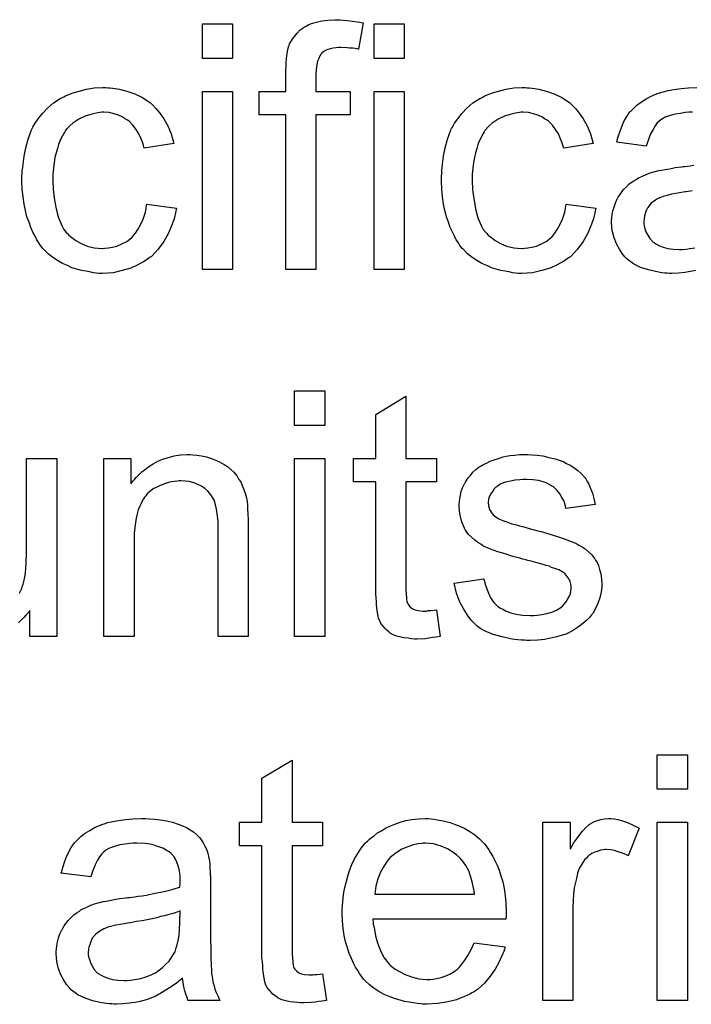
# Model space of a CAD drawing. Extents: x -2 to 8.5, y -2.9 to 5.2.
# Tile 182 of 207: x 3.676 to 3.896, y 3.636 to 3.957. Entities that reach past the tile are written whole.
import ezdxf

# ---------------------------------------------------------------- set-up
doc = ezdxf.new("R2010")
doc.units = 0
doc.layers.add('acc-ni-360-20-out-a_document', color=1, linetype='CONTINUOUS')

msp = doc.modelspace()

# ---------------------------------------------------------------- linework, layer by layer
at = {"layer": 'acc-ni-360-20-out-a_document', "color": 1}
for points in [[(3.745966, 3.944332), (3.736132, 3.944332), (3.736132, 3.955555), (3.745966, 3.955555), (3.745966, 3.944332)], [(3.782065, 3.956828), (3.783453, 3.956712), (3.785073, 3.956481), (3.786693, 3.956249), (3.788544, 3.955902), (3.78704, 3.947341), (3.786924, 3.947341), (3.786577, 3.947456), (3.785999, 3.947572), (3.785189, 3.947688), (3.784263, 3.947688), (3.783338, 3.947803), (3.781255, 3.947919), (3.780561, 3.947919), (3.779751, 3.947803), (3.778825, 3.947688), (3.777784, 3.947456), (3.776743, 3.947109), (3.775817, 3.946646), (3.775007, 3.945952), (3.774891, 3.945836), (3.774776, 3.945605), (3.774429, 3.945142), (3.774081, 3.944332), (3.773734, 3.943407), (3.773503, 3.94225), (3.773272, 3.940746), (3.773156, 3.938894), (3.773156, 3.933572), (3.784379, 3.933572), (3.784379, 3.925936), (3.773156, 3.925936), (3.773156, 3.875491), (3.763321, 3.875491), (3.763321, 3.925936), (3.754644, 3.925936), (3.754644, 3.933572), (3.763321, 3.933572), (3.763321, 3.939704), (3.763321, 3.93982), (3.763321, 3.939936), (3.763321, 3.94063), (3.763437, 3.941671), (3.763437, 3.942944), (3.763553, 3.944332), (3.763784, 3.945836), (3.764016, 3.947225), (3.764363, 3.948382), (3.764478, 3.948497), (3.764594, 3.949076), (3.764941, 3.94977), (3.76552, 3.95058), (3.766214, 3.951506), (3.767024, 3.952547), (3.768065, 3.953588), (3.769338, 3.954514), (3.769454, 3.95463), (3.770032, 3.954861), (3.770842, 3.955324), (3.771999, 3.955787), (3.773387, 3.956134), (3.775123, 3.956597), (3.77709, 3.956828), (3.779404, 3.956944), (3.781023, 3.956944), (3.782065, 3.956828)], [(3.801965, 3.944332), (3.792131, 3.944332), (3.792131, 3.955555), (3.801965, 3.955555), (3.801965, 3.944332)], [(3.70524, 3.934729), (3.705934, 3.934729), (3.70686, 3.934613), (3.709058, 3.934266), (3.711488, 3.933688), (3.714033, 3.932762), (3.716579, 3.931605), (3.719008, 3.929985), (3.719124, 3.929985), (3.71924, 3.929754), (3.719934, 3.92906), (3.720975, 3.928019), (3.722248, 3.926515), (3.723521, 3.924663), (3.724793, 3.922349), (3.72595, 3.919688), (3.72676, 3.916564), (3.717157, 3.91506), (3.717157, 3.915176), (3.717041, 3.915292), (3.716926, 3.915986), (3.716579, 3.917027), (3.716, 3.9183), (3.715422, 3.919688), (3.714496, 3.921192), (3.713455, 3.922581), (3.712298, 3.923738), (3.712182, 3.923853), (3.711719, 3.9242), (3.710909, 3.924663), (3.709984, 3.925242), (3.708711, 3.92582), (3.707323, 3.926283), (3.705703, 3.92663), (3.703967, 3.926746), (3.703273, 3.926746), (3.702695, 3.92663), (3.701422, 3.926515), (3.699686, 3.926052), (3.697835, 3.925473), (3.695753, 3.924548), (3.693786, 3.923159), (3.69286, 3.922349), (3.691934, 3.921424), (3.691934, 3.921308), (3.691703, 3.921192), (3.691472, 3.920845), (3.69124, 3.920382), (3.690893, 3.919804), (3.69043, 3.91911), (3.690083, 3.9183), (3.68962, 3.917374), (3.689158, 3.916217), (3.688811, 3.914945), (3.688348, 3.913556), (3.688001, 3.912052), (3.687769, 3.910432), (3.687538, 3.908581), (3.687307, 3.906614), (3.687307, 3.904532), (3.687307, 3.904416), (3.687307, 3.904069), (3.687307, 3.903374), (3.687422, 3.90268), (3.687422, 3.901639), (3.687538, 3.900598), (3.687885, 3.898052), (3.688348, 3.895276), (3.689158, 3.892383), (3.690199, 3.889838), (3.690893, 3.888565), (3.691703, 3.887524), (3.691934, 3.887292), (3.692513, 3.886714), (3.693554, 3.885904), (3.694827, 3.884978), (3.696562, 3.883937), (3.698529, 3.883127), (3.700843, 3.882548), (3.702116, 3.882433), (3.703389, 3.882317), (3.70362, 3.882317), (3.704314, 3.882433), (3.705471, 3.882548), (3.706744, 3.88278), (3.708248, 3.883127), (3.709868, 3.883821), (3.711488, 3.884631), (3.712992, 3.885788), (3.713223, 3.885904), (3.71357, 3.886482), (3.714265, 3.887292), (3.715075, 3.888565), (3.715884, 3.890069), (3.71681, 3.89192), (3.717504, 3.894234), (3.717967, 3.89678), (3.727686, 3.895507), (3.727686, 3.895391), (3.72757, 3.895044), (3.727454, 3.894581), (3.727339, 3.893887), (3.727107, 3.892961), (3.726876, 3.892036), (3.726066, 3.889722), (3.725025, 3.887292), (3.723521, 3.884631), (3.721669, 3.882086), (3.720628, 3.880929), (3.719471, 3.879772), (3.719355, 3.879656), (3.719124, 3.87954), (3.718777, 3.879309), (3.718314, 3.878962), (3.717736, 3.878499), (3.716926, 3.878036), (3.716, 3.877573), (3.715075, 3.876995), (3.71276, 3.875954), (3.709984, 3.875144), (3.706976, 3.87445), (3.70524, 3.874334), (3.703505, 3.874218), (3.702347, 3.874218), (3.701538, 3.874334), (3.700496, 3.87445), (3.699339, 3.874681), (3.698067, 3.874912), (3.696678, 3.875144), (3.693554, 3.876069), (3.69205, 3.876764), (3.69043, 3.877458), (3.688811, 3.878383), (3.687307, 3.879425), (3.685802, 3.880582), (3.684414, 3.88197), (3.684298, 3.882086), (3.684067, 3.882317), (3.68372, 3.88278), (3.683257, 3.883358), (3.682794, 3.884168), (3.6821, 3.88521), (3.681521, 3.886367), (3.680827, 3.887639), (3.680133, 3.889143), (3.679555, 3.890879), (3.67886, 3.892614), (3.678398, 3.894697), (3.677935, 3.89678), (3.677588, 3.899209), (3.677356, 3.901639), (3.677241, 3.9043), (3.677241, 3.904416), (3.677241, 3.904763), (3.677241, 3.905226), (3.677241, 3.90592), (3.677356, 3.90673), (3.677356, 3.907655), (3.677472, 3.908697), (3.677588, 3.909854), (3.677935, 3.912399), (3.678513, 3.915176), (3.679207, 3.917953), (3.680249, 3.920729), (3.680249, 3.920845), (3.680365, 3.921077), (3.680596, 3.921424), (3.680827, 3.921887), (3.681521, 3.923159), (3.682563, 3.924663), (3.683951, 3.926399), (3.685571, 3.928134), (3.687538, 3.92987), (3.689736, 3.931258), (3.689852, 3.931258), (3.690083, 3.931374), (3.69043, 3.931605), (3.690893, 3.931837), (3.691472, 3.932068), (3.692166, 3.932415), (3.693901, 3.933109), (3.695868, 3.933688), (3.698298, 3.934266), (3.700843, 3.934729), (3.70362, 3.934845), (3.704546, 3.934845), (3.70524, 3.934729)], [(3.745966, 3.875491), (3.736132, 3.875491), (3.736132, 3.933572), (3.745966, 3.933572), (3.745966, 3.875491)], [(3.801965, 3.875491), (3.792131, 3.875491), (3.792131, 3.933572), (3.801965, 3.933572), (3.801965, 3.875491)], [(3.842113, 3.934729), (3.842807, 3.934729), (3.843733, 3.934614), (3.845931, 3.934267), (3.848361, 3.933688), (3.850906, 3.932762), (3.853452, 3.931605), (3.855881, 3.929986), (3.855997, 3.929986), (3.856113, 3.929754), (3.856807, 3.92906), (3.857848, 3.928019), (3.859121, 3.926515), (3.860394, 3.924663), (3.861666, 3.922349), (3.862823, 3.919688), (3.863633, 3.916564), (3.85403, 3.91506), (3.85403, 3.915176), (3.853914, 3.915292), (3.853799, 3.915986), (3.853452, 3.917027), (3.852873, 3.9183), (3.852295, 3.919688), (3.851369, 3.921192), (3.850328, 3.922581), (3.849171, 3.923738), (3.849055, 3.923854), (3.848592, 3.924201), (3.847782, 3.924663), (3.846857, 3.925242), (3.845584, 3.92582), (3.844196, 3.926283), (3.842576, 3.92663), (3.84084, 3.926746), (3.840146, 3.926746), (3.839568, 3.92663), (3.838295, 3.926515), (3.836559, 3.926052), (3.834708, 3.925473), (3.832626, 3.924548), (3.830659, 3.923159), (3.829733, 3.922349), (3.828808, 3.921424), (3.828808, 3.921308), (3.828576, 3.921192), (3.828345, 3.920845), (3.828113, 3.920383), (3.827766, 3.919804), (3.827303, 3.91911), (3.826956, 3.9183), (3.826494, 3.917374), (3.826031, 3.916217), (3.825684, 3.914945), (3.825221, 3.913556), (3.824874, 3.912052), (3.824642, 3.910432), (3.824411, 3.908581), (3.82418, 3.906614), (3.82418, 3.904532), (3.82418, 3.904416), (3.82418, 3.904069), (3.82418, 3.903375), (3.824295, 3.90268), (3.824295, 3.901639), (3.824411, 3.900598), (3.824758, 3.898052), (3.825221, 3.895276), (3.826031, 3.892383), (3.827072, 3.889838), (3.827766, 3.888565), (3.828576, 3.887524), (3.828808, 3.887292), (3.829386, 3.886714), (3.830427, 3.885904), (3.8317, 3.884978), (3.833436, 3.883937), (3.835403, 3.883127), (3.837716, 3.882549), (3.838989, 3.882433), (3.840262, 3.882317), (3.840493, 3.882317), (3.841188, 3.882433), (3.842345, 3.882549), (3.843617, 3.88278), (3.845121, 3.883127), (3.846741, 3.883821), (3.848361, 3.884631), (3.849865, 3.885788), (3.850096, 3.885904), (3.850443, 3.886482), (3.851138, 3.887292), (3.851948, 3.888565), (3.852758, 3.890069), (3.853683, 3.89192), (3.854377, 3.894234), (3.85484, 3.89678), (3.864559, 3.895507), (3.864559, 3.895391), (3.864443, 3.895044), (3.864327, 3.894581), (3.864212, 3.893887), (3.86398, 3.892962), (3.863749, 3.892036), (3.862939, 3.889722), (3.861898, 3.887292), (3.860394, 3.884631), (3.858543, 3.882086), (3.857501, 3.880929), (3.856344, 3.879772), (3.856229, 3.879656), (3.855997, 3.87954), (3.85565, 3.879309), (3.855187, 3.878962), (3.854609, 3.878499), (3.853799, 3.878036), (3.852873, 3.877573), (3.851948, 3.876995), (3.849634, 3.875954), (3.846857, 3.875144), (3.843849, 3.87445), (3.842113, 3.874334), (3.840378, 3.874218), (3.839221, 3.874218), (3.838411, 3.874334), (3.837369, 3.87445), (3.836212, 3.874681), (3.83494, 3.874912), (3.833551, 3.875144), (3.830427, 3.876069), (3.828923, 3.876764), (3.827303, 3.877458), (3.825684, 3.878383), (3.82418, 3.879425), (3.822675, 3.880582), (3.821287, 3.88197), (3.821171, 3.882086), (3.82094, 3.882317), (3.820593, 3.88278), (3.82013, 3.883358), (3.819667, 3.884168), (3.818973, 3.88521), (3.818395, 3.886367), (3.8177, 3.887639), (3.817006, 3.889144), (3.816428, 3.890879), (3.815733, 3.892615), (3.815271, 3.894697), (3.814808, 3.89678), (3.814461, 3.899209), (3.814229, 3.901639), (3.814114, 3.9043), (3.814114, 3.904416), (3.814114, 3.904763), (3.814114, 3.905226), (3.814114, 3.90592), (3.814229, 3.90673), (3.814229, 3.907655), (3.814345, 3.908697), (3.814461, 3.909854), (3.814808, 3.912399), (3.815386, 3.915176), (3.816081, 3.917953), (3.817122, 3.92073), (3.817122, 3.920845), (3.817238, 3.921077), (3.817469, 3.921424), (3.8177, 3.921887), (3.818395, 3.923159), (3.819436, 3.924663), (3.820824, 3.926399), (3.822444, 3.928134), (3.824411, 3.92987), (3.826609, 3.931258), (3.826725, 3.931258), (3.826956, 3.931374), (3.827303, 3.931605), (3.827766, 3.931837), (3.828345, 3.932068), (3.829039, 3.932415), (3.830774, 3.93311), (3.832741, 3.933688), (3.835171, 3.934267), (3.837716, 3.934729), (3.840493, 3.934845), (3.841419, 3.934845), (3.842113, 3.934729)], [(3.896029, 3.926746), (3.894872, 3.926746), (3.893715, 3.92663), (3.892095, 3.926399), (3.890476, 3.926168), (3.88874, 3.925705), (3.88712, 3.925126), (3.885732, 3.924316), (3.885616, 3.924201), (3.885153, 3.923854), (3.884575, 3.923275), (3.883881, 3.922349), (3.883187, 3.921192), (3.882377, 3.919688), (3.881682, 3.917837), (3.880988, 3.915755), (3.871385, 3.917027), (3.871385, 3.917143), (3.871501, 3.917259), (3.871501, 3.917606), (3.871617, 3.918068), (3.871964, 3.91911), (3.872427, 3.920614), (3.873005, 3.922118), (3.873699, 3.923738), (3.874625, 3.925358), (3.875666, 3.926862), (3.875782, 3.926977), (3.876245, 3.92744), (3.876939, 3.928134), (3.877864, 3.92906), (3.879137, 3.929986), (3.880641, 3.930911), (3.882377, 3.931952), (3.884344, 3.932762), (3.884459, 3.932762), (3.884575, 3.932878), (3.884922, 3.932994), (3.885385, 3.93311), (3.886542, 3.933457), (3.888162, 3.933804), (3.890013, 3.934151), (3.892327, 3.934498), (3.894757, 3.934729), (3.897533, 3.934845)], [(3.897071, 3.875144), (3.895451, 3.874797), (3.8936, 3.874565), (3.891517, 3.874334), (3.889434, 3.874218), (3.888509, 3.874218), (3.887815, 3.874334), (3.887005, 3.874334), (3.886079, 3.87445), (3.883997, 3.874797), (3.881682, 3.875375), (3.879137, 3.876185), (3.876823, 3.877342), (3.87474, 3.878846), (3.874509, 3.879078), (3.873931, 3.879656), (3.873121, 3.880697), (3.872195, 3.882086), (3.871269, 3.883821), (3.87046, 3.885788), (3.869881, 3.888218), (3.869765, 3.889375), (3.86965, 3.890763), (3.86965, 3.890995), (3.86965, 3.891457), (3.869765, 3.892267), (3.869881, 3.893309), (3.870113, 3.894581), (3.87046, 3.895854), (3.870922, 3.897242), (3.871501, 3.898515), (3.871617, 3.898631), (3.871848, 3.899094), (3.872311, 3.899788), (3.872889, 3.900598), (3.873584, 3.901523), (3.874509, 3.902449), (3.875435, 3.903375), (3.876592, 3.904184), (3.876707, 3.9043), (3.87717, 3.904532), (3.877749, 3.904994), (3.878674, 3.905457), (3.879716, 3.90592), (3.880988, 3.906499), (3.882261, 3.906961), (3.883765, 3.907424), (3.883881, 3.907424), (3.884344, 3.90754), (3.885038, 3.907771), (3.885963, 3.907887), (3.88712, 3.908118), (3.888624, 3.90835), (3.89036, 3.908697), (3.892443, 3.908928), (3.892558, 3.908928), (3.893021, 3.909044), (3.8936, 3.909044), (3.89441, 3.90916), (3.895335, 3.909275), (3.896492, 3.909507)], [(3.895914, 3.901176), (3.893947, 3.900829), (3.893715, 3.900829), (3.893021, 3.900713), (3.891864, 3.900482), (3.890591, 3.900251), (3.889203, 3.900019), (3.887815, 3.899672), (3.886542, 3.899325), (3.885385, 3.898862), (3.885269, 3.898862), (3.884922, 3.898631), (3.884459, 3.898399), (3.883997, 3.898052), (3.882608, 3.897127), (3.881451, 3.895738), (3.881451, 3.895623), (3.88122, 3.895391), (3.881104, 3.894928), (3.880873, 3.89435), (3.880641, 3.893656), (3.88041, 3.892962), (3.880294, 3.892036), (3.880178, 3.89111), (3.880178, 3.890995), (3.880178, 3.890416), (3.880294, 3.889722), (3.880526, 3.888796), (3.880873, 3.887755), (3.881451, 3.886714), (3.882145, 3.885557), (3.883071, 3.884515), (3.883187, 3.8844), (3.883649, 3.884168), (3.884344, 3.883706), (3.885269, 3.883243), (3.886542, 3.88278), (3.888046, 3.882317), (3.889782, 3.882086), (3.891864, 3.88197), (3.89279, 3.88197), (3.893947, 3.882086), (3.895219, 3.882317), (3.896839, 3.882549)], [(3.776048, 3.824652), (3.766214, 3.824652), (3.766214, 3.835875), (3.776048, 3.835875), (3.776048, 3.824652)], [(3.802544, 3.813892), (3.812494, 3.813892), (3.812494, 3.806256), (3.802544, 3.806256), (3.802544, 3.772124), (3.802544, 3.771893), (3.802544, 3.77143), (3.802544, 3.770736), (3.802659, 3.769926), (3.802775, 3.768075), (3.802891, 3.767265), (3.803006, 3.766687), (3.803122, 3.766455), (3.803469, 3.765992), (3.803932, 3.765414), (3.804742, 3.764835), (3.804973, 3.76472), (3.805552, 3.764488), (3.806593, 3.764257), (3.808097, 3.764141), (3.809254, 3.764141), (3.809833, 3.764257), (3.810643, 3.764257), (3.811568, 3.764373), (3.812494, 3.764488), (3.813767, 3.755811), (3.813535, 3.755811), (3.813072, 3.755695), (3.812262, 3.755579), (3.811221, 3.755464), (3.810064, 3.755232), (3.808791, 3.755117), (3.806246, 3.755001), (3.80532, 3.755001), (3.804395, 3.755117), (3.803238, 3.755232), (3.801849, 3.755348), (3.800461, 3.755695), (3.799188, 3.756042), (3.797916, 3.756621), (3.7978, 3.756736), (3.797453, 3.756968), (3.79699, 3.757315), (3.796296, 3.757893), (3.795717, 3.758472), (3.795023, 3.759282), (3.794329, 3.760092), (3.793866, 3.761133), (3.793866, 3.761249), (3.793635, 3.761711), (3.793519, 3.762521), (3.793288, 3.763678), (3.793056, 3.765182), (3.792941, 3.766108), (3.792941, 3.767149), (3.792825, 3.768422), (3.792709, 3.769695), (3.792709, 3.771083), (3.792709, 3.772703), (3.792709, 3.806256), (3.78542, 3.806256), (3.78542, 3.813892), (3.792709, 3.813892), (3.792709, 3.828239), (3.802544, 3.83414), (3.802544, 3.813892)], [(3.733008, 3.815049), (3.734281, 3.814933), (3.735785, 3.814702), (3.737405, 3.814355), (3.73914, 3.813892), (3.74076, 3.813198), (3.740991, 3.813082), (3.741454, 3.812851), (3.742264, 3.812504), (3.74319, 3.811925), (3.744347, 3.811231), (3.745388, 3.810305), (3.746429, 3.80938), (3.747355, 3.808223), (3.74747, 3.808107), (3.747702, 3.807644), (3.748049, 3.807066), (3.748628, 3.806256), (3.74909, 3.805099), (3.749553, 3.803942), (3.750132, 3.802553), (3.750479, 3.801049), (3.750479, 3.800934), (3.750594, 3.800471), (3.75071, 3.799777), (3.750826, 3.798851), (3.750826, 3.797463), (3.750941, 3.795843), (3.751057, 3.793876), (3.751057, 3.791446), (3.751057, 3.755811), (3.741223, 3.755811), (3.741223, 3.790983), (3.741223, 3.791099), (3.741223, 3.791215), (3.741223, 3.792025), (3.741223, 3.793066), (3.741107, 3.794339), (3.740991, 3.795843), (3.74076, 3.797347), (3.740413, 3.798735), (3.740066, 3.800008), (3.740066, 3.800124), (3.739834, 3.800471), (3.739487, 3.801049), (3.73914, 3.801744), (3.738562, 3.802438), (3.737867, 3.803248), (3.736942, 3.804058), (3.735901, 3.804752), (3.735785, 3.804867), (3.735438, 3.805099), (3.734744, 3.80533), (3.733934, 3.805677), (3.733008, 3.806024), (3.731851, 3.806372), (3.730463, 3.806487), (3.729074, 3.806603), (3.728496, 3.806603), (3.728033, 3.806487), (3.726876, 3.806372), (3.725372, 3.80614), (3.723752, 3.805562), (3.721901, 3.804867), (3.72005, 3.803942), (3.718314, 3.802553), (3.718083, 3.802322), (3.71762, 3.801744), (3.717273, 3.801281), (3.716926, 3.800702), (3.716463, 3.800008), (3.716116, 3.799198), (3.715653, 3.798273), (3.71519, 3.797116), (3.714843, 3.795843), (3.714496, 3.794454), (3.714265, 3.79295), (3.714033, 3.791331), (3.713802, 3.789364), (3.713802, 3.787397), (3.713802, 3.755811), (3.703967, 3.755811), (3.703967, 3.813892), (3.71276, 3.813892), (3.71276, 3.805562), (3.712876, 3.805677), (3.713108, 3.806024), (3.713455, 3.806487), (3.713918, 3.807066), (3.714612, 3.80776), (3.715422, 3.80857), (3.716347, 3.809495), (3.717504, 3.810421), (3.718661, 3.811231), (3.72005, 3.812157), (3.721554, 3.812966), (3.723173, 3.813661), (3.725025, 3.814239), (3.726876, 3.814702), (3.728959, 3.815049), (3.731157, 3.815165), (3.732082, 3.815165), (3.733008, 3.815049)], [(3.843617, 3.815049), (3.845353, 3.814934), (3.847204, 3.814702), (3.849171, 3.814239), (3.851253, 3.813776), (3.85322, 3.813082), (3.853336, 3.813082), (3.853452, 3.812967), (3.85403, 3.812735), (3.854956, 3.812272), (3.856113, 3.811694), (3.857385, 3.810884), (3.858658, 3.809958), (3.859815, 3.808917), (3.860856, 3.80776), (3.860972, 3.807644), (3.861204, 3.807182), (3.861666, 3.806372), (3.862245, 3.805446), (3.862823, 3.804058), (3.863402, 3.802554), (3.863865, 3.800818), (3.864327, 3.798851), (3.854724, 3.797579), (3.854724, 3.79781), (3.854609, 3.798273), (3.854377, 3.799083), (3.85403, 3.800124), (3.853452, 3.801165), (3.852758, 3.802322), (3.851948, 3.803479), (3.850791, 3.804521), (3.850675, 3.804636), (3.850212, 3.804868), (3.849518, 3.80533), (3.848477, 3.805793), (3.84732, 3.806256), (3.845816, 3.806719), (3.843964, 3.80695), (3.841997, 3.807066), (3.84084, 3.807066), (3.839683, 3.80695), (3.838179, 3.806834), (3.836675, 3.806487), (3.835055, 3.80614), (3.833551, 3.805562), (3.832279, 3.804752), (3.832163, 3.804636), (3.831816, 3.804405), (3.831353, 3.803942), (3.83089, 3.803248), (3.830312, 3.802554), (3.829849, 3.801628), (3.829502, 3.800587), (3.829386, 3.799545), (3.829386, 3.79943), (3.829386, 3.799198), (3.829502, 3.798851), (3.829502, 3.798388), (3.829849, 3.797231), (3.830543, 3.796074), (3.830659, 3.795959), (3.830774, 3.795843), (3.831006, 3.795496), (3.831469, 3.795149), (3.831932, 3.794802), (3.832626, 3.794339), (3.833436, 3.793992), (3.834361, 3.793529), (3.834477, 3.793529), (3.834708, 3.793413), (3.835171, 3.793298), (3.835981, 3.79295), (3.837138, 3.792603), (3.838642, 3.792256), (3.839568, 3.791909), (3.840609, 3.791678), (3.841766, 3.791331), (3.843039, 3.790984), (3.843154, 3.790984), (3.843501, 3.790868), (3.84408, 3.790752), (3.844774, 3.790521), (3.845584, 3.790289), (3.846625, 3.790058), (3.848824, 3.789364), (3.851253, 3.78867), (3.853683, 3.78786), (3.855881, 3.78705), (3.856807, 3.786703), (3.857617, 3.786356), (3.857848, 3.78624), (3.858311, 3.786008), (3.859005, 3.785661), (3.860047, 3.785083), (3.861088, 3.784389), (3.862129, 3.783463), (3.863171, 3.782422), (3.864096, 3.781265), (3.864212, 3.781149), (3.864443, 3.780686), (3.864906, 3.779992), (3.865369, 3.778951), (3.865716, 3.777678), (3.866179, 3.77629), (3.86641, 3.77467), (3.866526, 3.772819), (3.866526, 3.772587), (3.866526, 3.772009), (3.86641, 3.771083), (3.866179, 3.769811), (3.865832, 3.768422), (3.865253, 3.766918), (3.864559, 3.765182), (3.863633, 3.763563), (3.863518, 3.763331), (3.863055, 3.762869), (3.862476, 3.762059), (3.861551, 3.761133), (3.860278, 3.760092), (3.85889, 3.758935), (3.85727, 3.757893), (3.855303, 3.756852), (3.855187, 3.756852), (3.855072, 3.756736), (3.854377, 3.756505), (3.85322, 3.756158), (3.851716, 3.755695), (3.849865, 3.755232), (3.847782, 3.754885), (3.845584, 3.754654), (3.843039, 3.754538), (3.841997, 3.754538), (3.841188, 3.754654), (3.840262, 3.754654), (3.839105, 3.754769), (3.837948, 3.754885), (3.836675, 3.755117), (3.833898, 3.755695), (3.831006, 3.756505), (3.828229, 3.757662), (3.826956, 3.758356), (3.825799, 3.759166), (3.825684, 3.759282), (3.825568, 3.759398), (3.824874, 3.760092), (3.823832, 3.761133), (3.822675, 3.762753), (3.821403, 3.76472), (3.82013, 3.767034), (3.819089, 3.769926), (3.818279, 3.773166), (3.827998, 3.77467), (3.827998, 3.774554), (3.827998, 3.774439), (3.828229, 3.773744), (3.828461, 3.772587), (3.828923, 3.771315), (3.829502, 3.769926), (3.830196, 3.768422), (3.831237, 3.766918), (3.83251, 3.765645), (3.832741, 3.76553), (3.833204, 3.765182), (3.83413, 3.76472), (3.835287, 3.764141), (3.836791, 3.763563), (3.838526, 3.7631), (3.840609, 3.762753), (3.843039, 3.762637), (3.844196, 3.762637), (3.845353, 3.762753), (3.846857, 3.762984), (3.848477, 3.763331), (3.850212, 3.763794), (3.851716, 3.764373), (3.853105, 3.765298), (3.85322, 3.765414), (3.853683, 3.765761), (3.854146, 3.76634), (3.85484, 3.767149), (3.855419, 3.768075), (3.855997, 3.769232), (3.856344, 3.770389), (3.85646, 3.771777), (3.85646, 3.771893), (3.85646, 3.772356), (3.856344, 3.772934), (3.856113, 3.773744), (3.855766, 3.774554), (3.855187, 3.775364), (3.854493, 3.77629), (3.853452, 3.776984), (3.853336, 3.7771), (3.852989, 3.777215), (3.85241, 3.777562), (3.851485, 3.77791), (3.850096, 3.778372), (3.849287, 3.778719), (3.848361, 3.778951), (3.84732, 3.779298), (3.846163, 3.779645), (3.84489, 3.779992), (3.843386, 3.780339), (3.84327, 3.780339), (3.842923, 3.780455), (3.842345, 3.780571), (3.84165, 3.780802), (3.840725, 3.781033), (3.839683, 3.781381), (3.837485, 3.781959), (3.83494, 3.782769), (3.83251, 3.783463), (3.830196, 3.784273), (3.829155, 3.784736), (3.828345, 3.785083), (3.828113, 3.785199), (3.827651, 3.78543), (3.826956, 3.785893), (3.826031, 3.786471), (3.82499, 3.787281), (3.823948, 3.788207), (3.822907, 3.789248), (3.821981, 3.790521), (3.821866, 3.790637), (3.821634, 3.791099), (3.821287, 3.791909), (3.82094, 3.792835), (3.820593, 3.793992), (3.820246, 3.79538), (3.820014, 3.796769), (3.819899, 3.798388), (3.819899, 3.79862), (3.819899, 3.799083), (3.820014, 3.799777), (3.82013, 3.800818), (3.820361, 3.801859), (3.820593, 3.803132), (3.821056, 3.804289), (3.821634, 3.805562), (3.82175, 3.805677), (3.821981, 3.80614), (3.822328, 3.806719), (3.822907, 3.807529), (3.823601, 3.808339), (3.824411, 3.80938), (3.825337, 3.810305), (3.826494, 3.811115), (3.826609, 3.811231), (3.826956, 3.811347), (3.827419, 3.811694), (3.828113, 3.812041), (3.829039, 3.812504), (3.83008, 3.812967), (3.831353, 3.813429), (3.832741, 3.813892), (3.832973, 3.814008), (3.833436, 3.814124), (3.834245, 3.814355), (3.835287, 3.814586), (3.836559, 3.814818), (3.837948, 3.814934), (3.839568, 3.815165), (3.842345, 3.815165), (3.843617, 3.815049)], [(3.676431, 3.769926), (3.677125, 3.771314), (3.677241, 3.771546), (3.677356, 3.772009), (3.677588, 3.772934), (3.677935, 3.774207), (3.678282, 3.775827), (3.678513, 3.777794), (3.678629, 3.780108), (3.678745, 3.782769), (3.678745, 3.813892), (3.688579, 3.813892), (3.688579, 3.755811)], [(3.776048, 3.755811), (3.766214, 3.755811), (3.766214, 3.813892), (3.776048, 3.813892), (3.776048, 3.755811)], [(3.688579, 3.755811), (3.679786, 3.755811), (3.679786, 3.764257), (3.67967, 3.764141), (3.679439, 3.763794), (3.679092, 3.763331), (3.678513, 3.762753), (3.677819, 3.762059), (3.677009, 3.761133), (3.676084, 3.760323)], [(3.765404, 3.695253), (3.775354, 3.695253), (3.775354, 3.687617), (3.765404, 3.687617), (3.765404, 3.653486), (3.765404, 3.653254), (3.765404, 3.652791), (3.765404, 3.652097), (3.76552, 3.651287), (3.765635, 3.649436), (3.765751, 3.648626), (3.765867, 3.648048), (3.765983, 3.647816), (3.76633, 3.647354), (3.766792, 3.646775), (3.767602, 3.646197), (3.767834, 3.646081), (3.768412, 3.645849), (3.769454, 3.645618), (3.770958, 3.645502), (3.772115, 3.645502), (3.772693, 3.645618), (3.773503, 3.645618), (3.774429, 3.645734), (3.775354, 3.645849), (3.776627, 3.637172), (3.776396, 3.637172), (3.775933, 3.637056), (3.775123, 3.636941), (3.774081, 3.636825), (3.772925, 3.636593), (3.771652, 3.636478), (3.769106, 3.636362), (3.768181, 3.636362), (3.767255, 3.636478), (3.766098, 3.636593), (3.76471, 3.636709), (3.763321, 3.637056), (3.762049, 3.637403), (3.760776, 3.637982), (3.76066, 3.638097), (3.760313, 3.638329), (3.75985, 3.638676), (3.759156, 3.639255), (3.758578, 3.639833), (3.757883, 3.640643), (3.757189, 3.641453), (3.756727, 3.642494), (3.756727, 3.64261), (3.756495, 3.643073), (3.756379, 3.643883), (3.756148, 3.645039), (3.755917, 3.646544), (3.755801, 3.647469), (3.755801, 3.64851), (3.755685, 3.649783), (3.75557, 3.651056), (3.75557, 3.652444), (3.75557, 3.654064), (3.75557, 3.687617), (3.74828, 3.687617), (3.74828, 3.695253), (3.75557, 3.695253), (3.75557, 3.7096), (3.765404, 3.715501), (3.765404, 3.695253)], [(3.89441, 3.706014), (3.884575, 3.706014), (3.884575, 3.717236), (3.89441, 3.717236), (3.89441, 3.706014)], [(3.718777, 3.69641), (3.720512, 3.696295), (3.722479, 3.696063), (3.724446, 3.695716), (3.726413, 3.695253), (3.728264, 3.694675), (3.728496, 3.694559), (3.729074, 3.694328), (3.729884, 3.693981), (3.730925, 3.693518), (3.732082, 3.692824), (3.733239, 3.692129), (3.734281, 3.691204), (3.735206, 3.690278), (3.735322, 3.690162), (3.735553, 3.689815), (3.735901, 3.689237), (3.736363, 3.688543), (3.736942, 3.687501), (3.737405, 3.68646), (3.737867, 3.685187), (3.738215, 3.683683), (3.738215, 3.683568), (3.73833, 3.68322), (3.738446, 3.682526), (3.738562, 3.681601), (3.738562, 3.680328), (3.738677, 3.678824), (3.738793, 3.676857), (3.738793, 3.674659), (3.738793, 3.661469), (3.738793, 3.661353), (3.738793, 3.66089), (3.738793, 3.660196), (3.738793, 3.659271), (3.738793, 3.658229), (3.738793, 3.656957), (3.738909, 3.65418), (3.738909, 3.651287), (3.739024, 3.648395), (3.73914, 3.647122), (3.73914, 3.645965), (3.739256, 3.644924), (3.739372, 3.644114), (3.739372, 3.643998), (3.739487, 3.643535), (3.739603, 3.642841), (3.73995, 3.641916), (3.740181, 3.640874), (3.740644, 3.639717), (3.741223, 3.638445), (3.741801, 3.637172), (3.731504, 3.637172), (3.731388, 3.637288), (3.731273, 3.63775), (3.731041, 3.638329), (3.730694, 3.639255), (3.730347, 3.640296), (3.730115, 3.641568), (3.729884, 3.642957), (3.729653, 3.644461), (3.729537, 3.644461), (3.729421, 3.64423), (3.728727, 3.643651), (3.727686, 3.642841), (3.726297, 3.6418), (3.724562, 3.640759), (3.722826, 3.639602), (3.720975, 3.63856), (3.719008, 3.63775), (3.718777, 3.637635), (3.718083, 3.637519), (3.717041, 3.637172), (3.715769, 3.636825), (3.714149, 3.636478), (3.712298, 3.636246), (3.710215, 3.636015), (3.708133, 3.635899), (3.707207, 3.635899), (3.706513, 3.636015), (3.705703, 3.636015), (3.704777, 3.636131), (3.702695, 3.636478), (3.700381, 3.637056), (3.697835, 3.637866), (3.695521, 3.639023), (3.693439, 3.640527), (3.693207, 3.640759), (3.692629, 3.641337), (3.691819, 3.642378), (3.690893, 3.643767), (3.689968, 3.645502), (3.689158, 3.647469), (3.688579, 3.649899), (3.688463, 3.651056), (3.688348, 3.652444), (3.688348, 3.652676), (3.688348, 3.653139), (3.688463, 3.653948), (3.688579, 3.65499), (3.688811, 3.656262), (3.689158, 3.657535), (3.68962, 3.658923), (3.690199, 3.660196), (3.690315, 3.660312), (3.690546, 3.660775), (3.691009, 3.661469), (3.691587, 3.662279), (3.692282, 3.663204), (3.693207, 3.66413), (3.694133, 3.665056), (3.69529, 3.665865), (3.695405, 3.665981), (3.695868, 3.666213), (3.696447, 3.666675), (3.697372, 3.667138), (3.698414, 3.667601), (3.699686, 3.66818), (3.700959, 3.668642), (3.702463, 3.669105), (3.702579, 3.669105), (3.703042, 3.669221), (3.703736, 3.669452), (3.704662, 3.669568), (3.705818, 3.669799), (3.707323, 3.670031), (3.709058, 3.670378), (3.711141, 3.670609), (3.711256, 3.670609), (3.711719, 3.670725), (3.712298, 3.670725), (3.713108, 3.670841), (3.714033, 3.670956), (3.71519, 3.671188), (3.716463, 3.671303), (3.717851, 3.671535), (3.720628, 3.672113), (3.723636, 3.672692), (3.726297, 3.673386), (3.72757, 3.673733), (3.728727, 3.67408), (3.728727, 3.674196), (3.728727, 3.674427), (3.728843, 3.675122), (3.728843, 3.675931), (3.728843, 3.676394), (3.728843, 3.676626), (3.728843, 3.676741), (3.728843, 3.676857), (3.728843, 3.677551), (3.728727, 3.678708), (3.728496, 3.679981), (3.728149, 3.681369), (3.72757, 3.682758), (3.726876, 3.68403), (3.72595, 3.685072), (3.725835, 3.685187), (3.725256, 3.68565), (3.724331, 3.686113), (3.723173, 3.686807), (3.721554, 3.687386), (3.719702, 3.687964), (3.717389, 3.688311), (3.714727, 3.688427), (3.71357, 3.688427), (3.712413, 3.688311), (3.710794, 3.68808), (3.709174, 3.687849), (3.707438, 3.687386), (3.705818, 3.686807), (3.70443, 3.685997), (3.704314, 3.685882), (3.703852, 3.685535), (3.703273, 3.684956), (3.702579, 3.68403), (3.701885, 3.682873), (3.701075, 3.681369), (3.700381, 3.679518), (3.699686, 3.677436), (3.690083, 3.678708), (3.690083, 3.678824), (3.690199, 3.67894), (3.690199, 3.679287), (3.690315, 3.679749), (3.690662, 3.680791), (3.691125, 3.682295), (3.691703, 3.683799), (3.692397, 3.685419), (3.693323, 3.687039), (3.694364, 3.688543), (3.69448, 3.688658), (3.694943, 3.689121), (3.695637, 3.689815), (3.696562, 3.690741), (3.697835, 3.691667), (3.699339, 3.692592), (3.701075, 3.693633), (3.703042, 3.694443), (3.703157, 3.694443), (3.703273, 3.694559), (3.70362, 3.694675), (3.704083, 3.694791), (3.70524, 3.695138), (3.70686, 3.695485), (3.708711, 3.695832), (3.711025, 3.696179), (3.713455, 3.69641), (3.716231, 3.696526), (3.717504, 3.696526), (3.718777, 3.69641)], [(3.810758, 3.69641), (3.811684, 3.696295), (3.812841, 3.696063), (3.814114, 3.695832), (3.815618, 3.695485), (3.817006, 3.695138), (3.818626, 3.694559), (3.82013, 3.693981), (3.82175, 3.693171), (3.82337, 3.692245), (3.82499, 3.691204), (3.826494, 3.689931), (3.827882, 3.688543), (3.827998, 3.688427), (3.828229, 3.688196), (3.828576, 3.687733), (3.829039, 3.687039), (3.829617, 3.686229), (3.830196, 3.685303), (3.83089, 3.684146), (3.831584, 3.682758), (3.832279, 3.681254), (3.832973, 3.679634), (3.833551, 3.677783), (3.83413, 3.675816), (3.834593, 3.673617), (3.83494, 3.671303), (3.835171, 3.668874), (3.835287, 3.666213), (3.835287, 3.666097), (3.835287, 3.665634), (3.835287, 3.664824), (3.835171, 3.663667), (3.791784, 3.663667), (3.791784, 3.663552), (3.791784, 3.663204), (3.791899, 3.662742), (3.791899, 3.662048), (3.792015, 3.661238), (3.792246, 3.660312), (3.792593, 3.658229), (3.793288, 3.655915), (3.794213, 3.65337), (3.795486, 3.651056), (3.797106, 3.648973), (3.797222, 3.648973), (3.797337, 3.648742), (3.798031, 3.648164), (3.799073, 3.647354), (3.800461, 3.646544), (3.802312, 3.645618), (3.804395, 3.644808), (3.806709, 3.64423), (3.807982, 3.644114), (3.80937, 3.643998), (3.810296, 3.643998), (3.811337, 3.644114), (3.81261, 3.644345), (3.813998, 3.644693), (3.815618, 3.645155), (3.817122, 3.645849), (3.818626, 3.646775), (3.818742, 3.646891), (3.81932, 3.647354), (3.820014, 3.648048), (3.820824, 3.648973), (3.82175, 3.650246), (3.822791, 3.651866), (3.823832, 3.653717), (3.824758, 3.655915), (3.83494, 3.654643), (3.83494, 3.654527), (3.834824, 3.654296), (3.834708, 3.653833), (3.834477, 3.653139), (3.83413, 3.652444), (3.833783, 3.651519), (3.832857, 3.649552), (3.8317, 3.647354), (3.83008, 3.64504), (3.828229, 3.642841), (3.825915, 3.640759), (3.825799, 3.640759), (3.825568, 3.640527), (3.825221, 3.640296), (3.824758, 3.639949), (3.824064, 3.639602), (3.82337, 3.639255), (3.822444, 3.638792), (3.821403, 3.638329), (3.820246, 3.637866), (3.819089, 3.637403), (3.816196, 3.636709), (3.812957, 3.636131), (3.80937, 3.635899), (3.808097, 3.635899), (3.807287, 3.636015), (3.806246, 3.636131), (3.804973, 3.636362), (3.803585, 3.636593), (3.802081, 3.636825), (3.798841, 3.637751), (3.797106, 3.638445), (3.795486, 3.639139), (3.793751, 3.640064), (3.792131, 3.641106), (3.790627, 3.642263), (3.789122, 3.643651), (3.789007, 3.643767), (3.788775, 3.643998), (3.788428, 3.644461), (3.787965, 3.645155), (3.787387, 3.645965), (3.786809, 3.646891), (3.786114, 3.648048), (3.78542, 3.64932), (3.784726, 3.650825), (3.784032, 3.652444), (3.783453, 3.654296), (3.782875, 3.656262), (3.782412, 3.658345), (3.782065, 3.660659), (3.781833, 3.663089), (3.781718, 3.665634), (3.781718, 3.66575), (3.781718, 3.666328), (3.781718, 3.667023), (3.781833, 3.668064), (3.781949, 3.669337), (3.782065, 3.670725), (3.782296, 3.672345), (3.782643, 3.673965), (3.783569, 3.677667), (3.784147, 3.679518), (3.784842, 3.681485), (3.785767, 3.683336), (3.786809, 3.685072), (3.787965, 3.686807), (3.789238, 3.688427), (3.789354, 3.688543), (3.789585, 3.688774), (3.790048, 3.689121), (3.790627, 3.6897), (3.791321, 3.690278), (3.792246, 3.690972), (3.793288, 3.691782), (3.79456, 3.692477), (3.795833, 3.693287), (3.797337, 3.693981), (3.798957, 3.694675), (3.800693, 3.695253), (3.802544, 3.695832), (3.804511, 3.696179), (3.806593, 3.69641), (3.808791, 3.696526), (3.809948, 3.696526), (3.810758, 3.69641)], [(3.87046, 3.69641), (3.871732, 3.696179), (3.873236, 3.695716), (3.874856, 3.695138), (3.876707, 3.694328), (3.878674, 3.693287), (3.875088, 3.684262), (3.874972, 3.684378), (3.874509, 3.684609), (3.873815, 3.684956), (3.872889, 3.685303), (3.871848, 3.68565), (3.870575, 3.685997), (3.869303, 3.686229), (3.86803, 3.686345), (3.867451, 3.686345), (3.866873, 3.686229), (3.866063, 3.686113), (3.865253, 3.685882), (3.864212, 3.685535), (3.863171, 3.685072), (3.862245, 3.684378), (3.862129, 3.684262), (3.861782, 3.68403), (3.861435, 3.683568), (3.860856, 3.682989), (3.860278, 3.682179), (3.8597, 3.681254), (3.859121, 3.680212), (3.858658, 3.67894), (3.858543, 3.678708), (3.858427, 3.678014), (3.858195, 3.676973), (3.857848, 3.675584), (3.857501, 3.673849), (3.85727, 3.671882), (3.857154, 3.669799), (3.857038, 3.667485), (3.857038, 3.637172), (3.847204, 3.637172), (3.847204, 3.695253), (3.856113, 3.695253), (3.856113, 3.68646), (3.856229, 3.686576), (3.856691, 3.687386), (3.85727, 3.688427), (3.858195, 3.6897), (3.859121, 3.690972), (3.860162, 3.692361), (3.861204, 3.693518), (3.862245, 3.694443), (3.862361, 3.694559), (3.862708, 3.694791), (3.863402, 3.695138), (3.864096, 3.695485), (3.865022, 3.695832), (3.866179, 3.696179), (3.867336, 3.69641), (3.868608, 3.696526), (3.869418, 3.696526), (3.87046, 3.69641)], [(3.89441, 3.637172), (3.884575, 3.637172), (3.884575, 3.695253), (3.89441, 3.695253), (3.89441, 3.637172)], [(3.808907, 3.688427), (3.808213, 3.688427), (3.80775, 3.688311), (3.806477, 3.688196), (3.804973, 3.687849), (3.803122, 3.68727), (3.801155, 3.68646), (3.799304, 3.685303), (3.797453, 3.683799), (3.797222, 3.683568), (3.796759, 3.682989), (3.795949, 3.681948), (3.795139, 3.680559), (3.794213, 3.67894), (3.793403, 3.676857), (3.792709, 3.674427), (3.792362, 3.671766), (3.824874, 3.671766), (3.824874, 3.671882), (3.824874, 3.672113), (3.824758, 3.672461), (3.824758, 3.672923), (3.824527, 3.674312), (3.82418, 3.675816), (3.823601, 3.677667), (3.823023, 3.679403), (3.822097, 3.681138), (3.821056, 3.682642), (3.821056, 3.682758), (3.820824, 3.682874), (3.820246, 3.683568), (3.819204, 3.684493), (3.817816, 3.685535), (3.816081, 3.686576), (3.813998, 3.687501), (3.811568, 3.688196), (3.810296, 3.688311), (3.808907, 3.688427)], [(3.728843, 3.666328), (3.728727, 3.666328), (3.728611, 3.666213), (3.728264, 3.666097), (3.727802, 3.665981), (3.727223, 3.66575), (3.726529, 3.665518), (3.725719, 3.665287), (3.724793, 3.665056), (3.723752, 3.664709), (3.722479, 3.664477), (3.721207, 3.66413), (3.719702, 3.663783), (3.718083, 3.663436), (3.716463, 3.663089), (3.714612, 3.662857), (3.712645, 3.66251), (3.712413, 3.66251), (3.711719, 3.662394), (3.710562, 3.662163), (3.709289, 3.661932), (3.707901, 3.6617), (3.706513, 3.661353), (3.70524, 3.661006), (3.704083, 3.660543), (3.703967, 3.660543), (3.70362, 3.660312), (3.703157, 3.660081), (3.702695, 3.659733), (3.701306, 3.658808), (3.700149, 3.657419), (3.700149, 3.657304), (3.699918, 3.657072), (3.699802, 3.65661), (3.699571, 3.656031), (3.699339, 3.655337), (3.699108, 3.654643), (3.698992, 3.653717), (3.698876, 3.652791), (3.698876, 3.652676), (3.698876, 3.652097), (3.698992, 3.651403), (3.699224, 3.650477), (3.699571, 3.649436), (3.700149, 3.648395), (3.700843, 3.647238), (3.701769, 3.646197), (3.701885, 3.646081), (3.702347, 3.645849), (3.703042, 3.645387), (3.703967, 3.644924), (3.70524, 3.644461), (3.706744, 3.643998), (3.70848, 3.643767), (3.710562, 3.643651), (3.711488, 3.643651), (3.712645, 3.643767), (3.713918, 3.643998), (3.715537, 3.64423), (3.717157, 3.644692), (3.718893, 3.645271), (3.720628, 3.646081), (3.72086, 3.646197), (3.721322, 3.646544), (3.722132, 3.647122), (3.723058, 3.647932), (3.724099, 3.648858), (3.725256, 3.650015), (3.726182, 3.651403), (3.727107, 3.652907), (3.727223, 3.653023), (3.727339, 3.653486), (3.72757, 3.654296), (3.727917, 3.655337), (3.728264, 3.656725), (3.728496, 3.658345), (3.728611, 3.660312), (3.728727, 3.662626), (3.728843, 3.666328)]]:
    msp.add_lwpolyline(points, dxfattribs=at)

doc.saveas('drawing.dxf')
